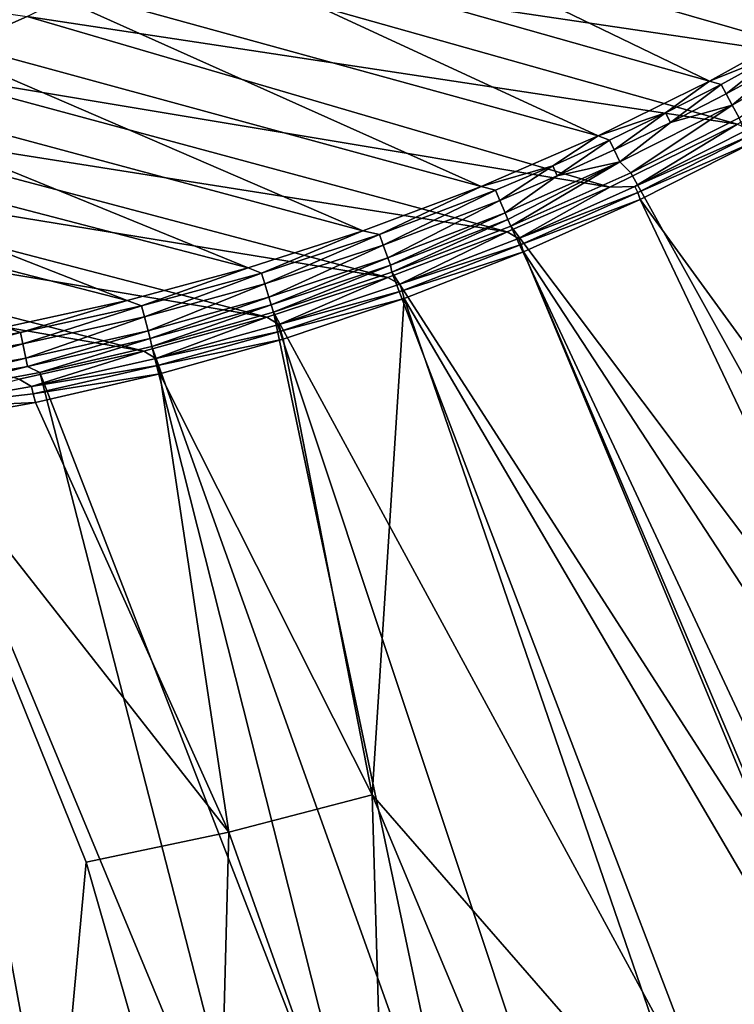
# Model space of a CAD drawing. Header units: metres. Extents: x -900 to 900, y -400 to 400.
# Tile 196 of 253: x 727 to 766, y -371 to -318. Entities that reach past the tile are written whole.
import ezdxf

# ---------------------------------------------------------------- set-up
doc = ezdxf.new("R2010")
doc.units = ezdxf.units.M

msp = doc.modelspace()

# ---------------------------------------------------------------- linework, layer by layer
at = {"layer": 'top'}
for points in [[(732.530701, -312.178955, -85.572021), (764.337402, -321.186676, -32.551762), (738.646301, -308.762878, -85.48259)], [(764.337402, -321.186676, -32.551762), (770.324524, -317.868469, -32.466042), (738.646301, -308.762878, -85.48259)], [(740.180969, -311.028351, -86.77375), (771.867737, -320.124237, -33.71508), (733.991089, -314.51828, -86.811729)], [(777.67804, -316.474091, -33.683422), (771.867737, -320.124237, -33.71508), (740.180969, -311.028351, -86.77375)], [(727.63208, -317.7005, -86.848671), (721.118652, -320.567566, -86.884323), (688.68988, -312.193878, -140.339294)], [(726.258911, -315.286285, -85.66465), (758.34906, -324.127136, -32.641979), (732.530701, -312.178955, -85.572021)], [(758.34906, -324.127136, -32.641979), (764.337402, -321.186676, -32.551762), (732.530701, -312.178955, -85.572021)], [(733.991089, -314.51828, -86.811729), (765.848755, -323.498016, -33.749706), (727.63208, -317.7005, -86.848671)], [(771.867737, -320.124237, -33.71508), (765.848755, -323.498016, -33.749706), (733.991089, -314.51828, -86.811729)], [(719.847168, -318.075867, -85.760254), (752.055725, -326.844147, -32.741547), (726.258911, -315.286285, -85.66465)], [(752.055725, -326.844147, -32.741547), (758.34906, -324.127136, -32.641979), (726.258911, -315.286285, -85.66465)], [(727.63208, -317.7005, -86.848671), (758.970459, -326.893433, -33.791477), (721.118652, -320.567566, -86.884323)], [(765.848755, -323.498016, -33.749706), (758.970459, -326.893433, -33.791477), (727.63208, -317.7005, -86.848671)], [(713.311523, -320.540131, -85.858604), (745.678101, -329.235046, -32.847424), (719.847168, -318.075867, -85.760254)], [(745.678101, -329.235046, -32.847424), (752.055725, -326.844147, -32.741547), (719.847168, -318.075867, -85.760254)], [(770.324524, -317.868469, -32.466042), (764.337402, -321.186676, -32.551762), (767.910828, -319.749451, -31.681934)], [(771.459656, -319.127777, -30.297024), (768.194336, -320.244751, -30.940954), (765.563477, -322.468872, -30.298965)], [(765.563477, -322.468872, -30.298965), (765.935669, -323.15976, -29.762093), (771.459656, -319.127777, -30.297024)], [(767.910828, -319.749451, -31.681934), (764.337402, -321.186676, -32.551762), (764.96405, -321.358887, -31.708542)], [(764.96405, -321.358887, -31.708542), (765.237366, -321.86441, -30.953585), (767.910828, -319.749451, -31.681934)], [(767.910828, -319.749451, -31.681934), (765.237366, -321.86441, -30.953585), (768.194336, -320.244751, -30.940954)], [(768.194336, -320.244751, -30.940954), (765.237366, -321.86441, -30.953585), (765.563477, -322.468872, -30.298965)], [(706.667297, -322.67688, -85.959389), (739.523621, -331.215881, -32.954399), (713.311523, -320.540131, -85.858604)], [(739.523621, -331.215881, -32.954399), (745.678101, -329.235046, -32.847424), (713.311523, -320.540131, -85.858604)], [(721.118652, -320.567566, -86.884323), (753.449768, -329.293701, -33.826668), (714.466125, -323.112854, -86.918434)], [(758.970459, -326.893433, -33.791477), (753.449768, -329.293701, -33.826668), (721.118652, -320.567566, -86.884323)], [(761.980469, -322.89505, -31.736223), (764.337402, -321.186676, -32.551762), (758.34906, -324.127136, -32.641979)], [(764.96405, -321.358887, -31.708542), (764.337402, -321.186676, -32.551762), (761.980469, -322.89505, -31.736223)], [(762.243347, -323.410583, -30.966736), (764.96405, -321.358887, -31.708542), (761.980469, -322.89505, -31.736223)], [(765.237366, -321.86441, -30.953585), (764.96405, -321.358887, -31.708542), (762.243347, -323.410583, -30.966736)], [(765.563477, -322.468872, -30.298965), (765.237366, -321.86441, -30.953585), (762.243347, -323.410583, -30.966736)], [(762.243347, -323.410583, -30.966736), (759.517578, -325.515778, -30.301132), (765.563477, -322.468872, -30.298965)], [(759.517578, -325.515778, -30.301132), (760.099243, -326.105774, -29.746714), (765.563477, -322.468872, -30.298965)], [(765.563477, -322.468872, -30.298965), (760.099243, -326.105774, -29.746714), (765.935669, -323.15976, -29.762093)], [(699.929565, -324.484924, -86.062271), (733.009338, -332.978333, -33.072876), (706.667297, -322.67688, -85.959389)], [(733.009338, -332.978333, -33.072876), (739.523621, -331.215881, -32.954399), (706.667297, -322.67688, -85.959389)], [(758.34906, -324.127136, -32.641979), (758.962158, -324.35675, -31.764994), (761.980469, -322.89505, -31.736223)], [(758.962158, -324.35675, -31.764994), (759.214233, -324.88205, -30.980415), (761.980469, -322.89505, -31.736223)], [(761.980469, -322.89505, -31.736223), (759.214233, -324.88205, -30.980415), (762.243347, -323.410583, -30.966736)], [(714.466125, -323.112854, -86.918434), (747.035461, -331.744507, -33.869389), (707.689819, -325.330414, -86.950745)], [(753.449768, -329.293701, -33.826668), (747.035461, -331.744507, -33.869389), (714.466125, -323.112854, -86.918434)], [(758.970459, -326.893433, -33.791477), (765.848755, -323.498016, -33.749706), (760.329468, -326.856171, -32.960175)], [(759.214233, -324.88205, -30.980415), (759.517578, -325.515778, -30.301132), (762.243347, -323.410583, -30.966736)], [(784.498657, -370.017365, -0.803848), (765.935669, -323.15976, -29.762093), (760.099243, -326.105774, -29.746714)], [(765.848755, -323.498016, -33.749706), (766.444519, -323.768799, -32.954735), (760.329468, -326.856171, -32.960175)], [(760.329468, -326.856171, -32.960175), (766.444519, -323.768799, -32.954735), (766.608154, -324.069977, -32.628971)], [(726.444824, -334.417145, -33.197914), (733.009338, -332.978333, -33.072876), (699.929565, -324.484924, -86.062271)], [(752.055725, -326.844147, -32.741547), (755.91095, -325.742798, -31.79487), (758.34906, -324.127136, -32.641979)], [(755.91095, -325.742798, -31.79487), (758.962158, -324.35675, -31.764994), (758.34906, -324.127136, -32.641979)], [(756.151917, -326.277588, -30.994631), (758.962158, -324.35675, -31.764994), (755.91095, -325.742798, -31.79487)], [(756.151917, -326.277588, -30.994631), (759.214233, -324.88205, -30.980415), (758.962158, -324.35675, -31.764994)], [(760.329468, -326.856171, -32.960175), (766.608154, -324.069977, -32.628971), (760.481506, -327.171906, -32.621956)], [(760.481506, -327.171906, -32.621956), (766.608154, -324.069977, -32.628971), (766.738953, -324.443146, -32.360474)], [(760.481506, -327.171906, -32.621956), (766.738953, -324.443146, -32.360474), (760.60376, -327.556427, -32.34457)], [(766.738953, -324.443146, -32.360474), (790.492249, -368.623932, -3.399924), (760.60376, -327.556427, -32.34457)], [(759.517578, -325.515778, -30.301132), (759.214233, -324.88205, -30.980415), (756.151917, -326.277588, -30.994631)], [(707.689819, -325.330414, -86.950745), (740.528931, -333.8797, -33.914745), (700.805603, -327.215088, -86.98098)], [(747.035461, -331.744507, -33.869389), (740.528931, -333.8797, -33.914745), (707.689819, -325.330414, -86.950745)], [(753.492615, -328.629242, -29.998407), (759.517578, -325.515778, -30.301132), (753.337036, -328.25885, -30.303543)], [(753.337036, -328.25885, -30.303543), (759.517578, -325.515778, -30.301132), (756.151917, -326.277588, -30.994631)], [(753.64325, -328.983063, -29.72888), (759.517578, -325.515778, -30.301132), (753.492615, -328.629242, -29.998407)], [(753.64325, -328.983063, -29.72888), (760.099243, -326.105774, -29.746714), (759.517578, -325.515778, -30.301132)], [(752.828796, -327.052063, -31.825869), (755.91095, -325.742798, -31.79487), (752.055725, -326.844147, -32.741547)], [(753.058289, -327.596039, -31.009394), (755.91095, -325.742798, -31.79487), (752.828796, -327.052063, -31.825869)], [(753.058289, -327.596039, -31.009394), (756.151917, -326.277588, -30.994631), (755.91095, -325.742798, -31.79487)], [(753.64325, -328.983063, -29.72888), (784.498657, -370.017365, -0.803848), (760.099243, -326.105774, -29.746714)], [(753.337036, -328.25885, -30.303543), (756.151917, -326.277588, -30.994631), (753.058289, -327.596039, -31.009394)], [(700.805603, -327.215088, -86.98098), (733.89978, -335.707611, -33.963078), (693.829407, -328.762573, -87.008896)], [(740.528931, -333.8797, -33.914745), (733.89978, -335.707611, -33.963078), (700.805603, -327.215088, -86.98098)], [(752.055725, -326.844147, -32.741547), (745.678101, -329.235046, -32.847424), (746.578796, -329.436859, -31.891279)], [(746.578796, -329.436859, -31.891279), (752.828796, -327.052063, -31.825869), (752.055725, -326.844147, -32.741547)], [(746.784363, -329.998322, -31.040583), (752.828796, -327.052063, -31.825869), (746.578796, -329.436859, -31.891279)], [(746.784363, -329.998322, -31.040583), (753.058289, -327.596039, -31.009394), (752.828796, -327.052063, -31.825869)], [(753.449768, -329.293701, -33.826668), (758.970459, -326.893433, -33.791477), (754.066833, -329.639404, -32.966099)], [(758.970459, -326.893433, -33.791477), (760.329468, -326.856171, -32.960175), (754.066833, -329.639404, -32.966099)], [(754.066833, -329.639404, -32.966099), (760.329468, -326.856171, -32.960175), (760.481506, -327.171906, -32.621956)], [(754.066833, -329.639404, -32.966099), (760.481506, -327.171906, -32.621956), (754.206116, -329.969574, -32.614323)], [(754.206116, -329.969574, -32.614323), (760.481506, -327.171906, -32.621956), (760.60376, -327.556427, -32.34457)], [(747.036743, -330.689819, -30.306202), (753.058289, -327.596039, -31.009394), (746.784363, -329.998322, -31.040583)], [(747.036743, -330.689819, -30.306202), (753.337036, -328.25885, -30.303543), (753.058289, -327.596039, -31.009394)], [(754.206116, -329.969574, -32.614323), (760.60376, -327.556427, -32.34457), (754.324158, -330.367065, -32.327477)], [(760.60376, -327.556427, -32.34457), (782.140686, -372.828522, -3.399924), (754.324158, -330.367065, -32.327477)], [(790.492249, -368.623932, -3.399924), (782.140686, -372.828522, -3.399924), (760.60376, -327.556427, -32.34457)], [(747.178284, -331.078156, -29.989613), (753.337036, -328.25885, -30.303543), (747.036743, -330.689819, -30.306202)], [(747.178284, -331.078156, -29.989613), (753.492615, -328.629242, -29.998407), (753.337036, -328.25885, -30.303543)], [(733.89978, -335.707611, -33.963078), (727.185181, -337.212494, -34.014278), (693.829407, -328.762573, -87.008896)], [(747.252197, -331.464813, -29.710361), (753.492615, -328.629242, -29.998407), (747.178284, -331.078156, -29.989613)], [(747.252197, -331.464813, -29.710361), (753.64325, -328.983063, -29.72888), (753.492615, -328.629242, -29.998407)], [(745.678101, -329.235046, -32.847424), (739.523621, -331.215881, -32.954399), (740.225342, -331.508453, -31.961302)], [(745.678101, -329.235046, -32.847424), (740.225342, -331.508453, -31.961302), (746.578796, -329.436859, -31.891279)], [(747.035461, -331.744507, -33.869389), (753.449768, -329.293701, -33.826668), (747.670654, -332.110229, -32.972527)], [(747.252197, -331.464813, -29.710361), (774.93988, -374.420105, -0.803848), (753.64325, -328.983063, -29.72888)], [(753.449768, -329.293701, -33.826668), (754.066833, -329.639404, -32.966099), (747.670654, -332.110229, -32.972527)], [(774.93988, -374.420105, -0.803848), (784.498657, -370.017365, -0.803848), (753.64325, -328.983063, -29.72888)], [(746.578796, -329.436859, -31.891279), (740.225342, -331.508453, -31.961302), (740.405579, -332.085846, -31.07399)], [(740.405579, -332.085846, -31.07399), (746.784363, -329.998322, -31.040583), (746.578796, -329.436859, -31.891279)], [(747.670654, -332.110229, -32.972527), (754.066833, -329.639404, -32.966099), (754.206116, -329.969574, -32.614323)], [(740.629639, -332.805511, -30.309046), (746.784363, -329.998322, -31.040583), (740.405579, -332.085846, -31.07399)], [(740.629639, -332.805511, -30.309046), (747.036743, -330.689819, -30.306202), (746.784363, -329.998322, -31.040583)], [(747.670654, -332.110229, -32.972527), (754.206116, -329.969574, -32.614323), (747.796082, -332.45462, -32.606049)], [(747.796082, -332.45462, -32.606049), (754.206116, -329.969574, -32.614323), (754.324158, -330.367065, -32.327477)], [(747.796082, -332.45462, -32.606049), (754.324158, -330.367065, -32.327477), (747.914978, -332.868317, -32.309166)], [(754.324158, -330.367065, -32.327477), (773.58844, -376.619751, -3.399924), (747.914978, -332.868317, -32.309166)], [(782.140686, -372.828522, -3.399924), (773.91217, -376.485321, -3.399924), (754.324158, -330.367065, -32.327477)], [(754.324158, -330.367065, -32.327477), (773.91217, -376.485321, -3.399924), (773.58844, -376.619751, -3.399924)], [(740.755859, -333.211823, -29.980213), (747.036743, -330.689819, -30.306202), (740.629639, -332.805511, -30.309046)], [(740.755859, -333.211823, -29.980213), (747.178284, -331.078156, -29.989613), (747.036743, -330.689819, -30.306202)], [(739.523621, -331.215881, -32.954399), (733.009338, -332.978333, -33.072876), (733.780945, -333.265442, -32.036003)], [(739.523621, -331.215881, -32.954399), (733.780945, -333.265442, -32.036003), (740.225342, -331.508453, -31.961302)], [(740.871094, -333.599945, -29.690994), (747.178284, -331.078156, -29.989613), (740.755859, -333.211823, -29.980213)], [(740.871094, -333.599945, -29.690994), (747.252197, -331.464813, -29.710361), (747.178284, -331.078156, -29.989613)], [(740.871094, -333.599945, -29.690994), (765.150696, -378.2836, -0.803848), (747.252197, -331.464813, -29.710361)], [(765.150696, -378.2836, -0.803848), (774.93988, -374.420105, -0.803848), (747.252197, -331.464813, -29.710361)], [(740.225342, -331.508453, -31.961302), (733.780945, -333.265442, -32.036003), (733.934814, -333.856934, -31.109619)], [(740.225342, -331.508453, -31.961302), (733.934814, -333.856934, -31.109619), (740.405579, -332.085846, -31.07399)], [(740.528931, -333.8797, -33.914745), (747.035461, -331.744507, -33.869389), (741.158936, -334.264465, -32.979431)], [(747.035461, -331.744507, -33.869389), (747.670654, -332.110229, -32.972527), (741.158936, -334.264465, -32.979431)], [(740.405579, -332.085846, -31.07399), (733.934814, -333.856934, -31.109619), (734.128235, -334.603973, -30.311989)], [(734.128235, -334.603973, -30.311989), (740.629639, -332.805511, -30.309046), (740.405579, -332.085846, -31.07399)], [(741.158936, -334.264465, -32.979431), (747.670654, -332.110229, -32.972527), (747.796082, -332.45462, -32.606049)], [(741.158936, -334.264465, -32.979431), (747.796082, -332.45462, -32.606049), (741.269348, -334.622803, -32.597168)], [(741.269348, -334.622803, -32.597168), (747.796082, -332.45462, -32.606049), (747.914978, -332.868317, -32.309166)], [(733.009338, -332.978333, -33.072876), (726.444824, -334.417145, -33.197914), (727.258301, -334.706451, -32.115452)], [(733.009338, -332.978333, -33.072876), (727.258301, -334.706451, -32.115452), (733.780945, -333.265442, -32.036003)], [(734.237854, -335.028198, -29.970098), (740.629639, -332.805511, -30.309046), (734.128235, -334.603973, -30.311989)], [(734.237854, -335.028198, -29.970098), (740.755859, -333.211823, -29.980213), (740.629639, -332.805511, -30.309046)], [(741.269348, -334.622803, -32.597168), (747.914978, -332.868317, -32.309166), (741.391602, -335.054474, -32.289608)], [(746.190552, -359.55777, -17.935678), (741.391602, -335.054474, -32.289608), (747.914978, -332.868317, -32.309166)], [(747.914978, -332.868317, -32.309166), (764.190063, -380.22464, -3.399924), (746.190552, -359.55777, -17.935678)], [(773.58844, -376.619751, -3.399924), (764.190063, -380.22464, -3.399924), (747.914978, -332.868317, -32.309166)], [(733.780945, -333.265442, -32.036003), (727.258301, -334.706451, -32.115452), (727.384644, -335.309845, -31.147472)], [(733.780945, -333.265442, -32.036003), (727.384644, -335.309845, -31.147472), (733.934814, -333.856934, -31.109619)], [(734.339966, -335.44632, -29.670233), (740.755859, -333.211823, -29.980213), (734.237854, -335.028198, -29.970098)], [(734.339966, -335.44632, -29.670233), (740.871094, -333.599945, -29.690994), (740.755859, -333.211823, -29.980213)], [(733.934814, -333.856934, -31.109619), (727.384644, -335.309845, -31.147472), (727.545227, -336.083221, -30.314955)], [(733.934814, -333.856934, -31.109619), (727.545227, -336.083221, -30.314955), (734.128235, -334.603973, -30.311989)], [(733.89978, -335.707611, -33.963078), (740.528931, -333.8797, -33.914745), (734.550598, -336.098907, -32.986778)], [(734.339966, -335.44632, -29.670233), (751.247925, -382.727722, -0.803848), (740.871094, -333.599945, -29.690994)], [(740.528931, -333.8797, -33.914745), (741.158936, -334.264465, -32.979431), (734.550598, -336.098907, -32.986778)], [(751.247925, -382.727722, -0.803848), (756.717102, -381.120422, -0.803848), (740.871094, -333.599945, -29.690994)], [(740.871094, -333.599945, -29.690994), (756.717102, -381.120422, -0.803848), (765.150696, -378.2836, -0.803848)], [(726.444824, -334.417145, -33.197914), (720.671143, -335.829865, -32.199642), (727.258301, -334.706451, -32.115452)], [(734.128235, -334.603973, -30.311989), (727.545227, -336.083221, -30.314955), (727.636597, -336.525238, -29.95916)], [(727.636597, -336.525238, -29.95916), (734.237854, -335.028198, -29.970098), (734.128235, -334.603973, -30.311989)], [(734.550598, -336.098907, -32.986778), (741.158936, -334.264465, -32.979431), (741.269348, -334.622803, -32.597168)], [(734.550598, -336.098907, -32.986778), (741.269348, -334.622803, -32.597168), (734.645142, -336.470825, -32.587727)], [(734.645142, -336.470825, -32.587727), (741.269348, -334.622803, -32.597168), (741.391602, -335.054474, -32.289608)], [(727.258301, -334.706451, -32.115452), (720.671143, -335.829865, -32.199642), (720.768982, -336.442719, -31.187525)], [(727.258301, -334.706451, -32.115452), (720.768982, -336.442719, -31.187525), (727.384644, -335.309845, -31.147472)], [(728.303345, -336.857208, -29.650164), (734.237854, -335.028198, -29.970098), (727.636597, -336.525238, -29.95916)], [(728.303345, -336.857208, -29.650164), (734.339966, -335.44632, -29.670233), (734.237854, -335.028198, -29.970098)], [(734.645142, -336.470825, -32.587727), (741.391602, -335.054474, -32.289608), (734.76947, -336.920441, -32.268772)], [(734.76947, -336.920441, -32.268772), (741.391602, -335.054474, -32.289608), (746.190552, -359.55777, -17.935678)], [(727.384644, -335.309845, -31.147472), (720.768982, -336.442719, -31.187525), (720.894287, -337.241241, -30.317875)], [(727.384644, -335.309845, -31.147472), (720.894287, -337.241241, -30.317875), (727.545227, -336.083221, -30.314955)], [(728.303345, -336.857208, -29.650164), (746.598083, -383.954773, -0.803848), (734.339966, -335.44632, -29.670233)], [(746.598083, -383.954773, -0.803848), (751.247925, -382.727722, -0.803848), (734.339966, -335.44632, -29.670233)], [(727.545227, -336.083221, -30.314955), (720.894287, -337.241241, -30.317875), (720.965881, -337.700806, -29.947321)], [(727.545227, -336.083221, -30.314955), (720.965881, -337.700806, -29.947321), (727.636597, -336.525238, -29.95916)], [(727.185181, -337.212494, -34.014278), (733.89978, -335.707611, -33.963078), (727.864624, -337.610382, -32.994537)], [(733.89978, -335.707611, -33.963078), (734.550598, -336.098907, -32.986778), (727.864624, -337.610382, -32.994537)], [(727.864624, -337.610382, -32.994537), (734.550598, -336.098907, -32.986778), (734.645142, -336.470825, -32.587727)], [(727.636597, -336.525238, -29.95916), (720.965881, -337.700806, -29.947321), (721.18103, -338.163605, -29.625343)], [(721.18103, -338.163605, -29.625343), (728.303345, -336.857208, -29.650164), (727.636597, -336.525238, -29.95916)], [(727.864624, -337.610382, -32.994537), (734.645142, -336.470825, -32.587727), (727.942444, -337.995453, -32.577766)], [(727.942444, -337.995453, -32.577766), (734.645142, -336.470825, -32.587727), (734.76947, -336.920441, -32.268772)], [(727.185181, -337.212494, -34.014278), (727.864624, -337.610382, -32.994537), (721.120056, -338.795776, -33.00267)], [(721.18103, -338.163605, -29.625343), (740.790527, -385.311462, -0.803848), (728.303345, -336.857208, -29.650164)], [(734.76947, -336.920441, -32.268772), (728.064331, -338.461823, -32.246628), (727.942444, -337.995453, -32.577766)], [(738.483459, -361.563904, -17.935678), (728.064331, -338.461823, -32.246628), (734.76947, -336.920441, -32.268772)], [(740.790527, -385.311462, -0.803848), (746.598083, -383.954773, -0.803848), (728.303345, -336.857208, -29.650164)], [(738.483459, -361.563904, -17.935678), (734.76947, -336.920441, -32.268772), (746.190552, -359.55777, -17.935678)], [(721.120056, -338.795776, -33.00267), (727.864624, -337.610382, -32.994537), (727.942444, -337.995453, -32.577766)], [(711.647339, -339.317474, -29.590059), (730.213135, -387.293213, -0.803848), (721.18103, -338.163605, -29.625343)], [(728.064331, -338.461823, -32.246628), (721.120056, -338.795776, -33.00267), (727.942444, -337.995453, -32.577766)], [(730.213135, -387.293213, -0.803848), (740.790527, -385.311462, -0.803848), (721.18103, -338.163605, -29.625343)], [(721.120056, -338.795776, -33.00267), (728.064331, -338.461823, -32.246628), (721.292175, -339.675354, -32.22316)], [(721.292175, -339.675354, -32.22316), (728.064331, -338.461823, -32.246628), (738.483459, -361.563904, -17.935678)], [(721.030396, -388.514221, -0.803848), (730.213135, -387.293213, -0.803848), (711.647339, -339.317474, -29.590059)], [(728.416321, -389.088013, -3.399924), (714.468994, -340.558014, -32.198345), (721.292175, -339.675354, -32.22316)], [(730.794678, -363.176727, -17.935678), (728.416321, -389.088013, -3.399924), (721.292175, -339.675354, -32.22316)], [(730.794678, -363.176727, -17.935678), (721.292175, -339.675354, -32.22316), (738.483459, -361.563904, -17.935678)], [(728.416321, -389.088013, -3.399924), (721.528137, -389.972351, -3.399924), (714.468994, -340.558014, -32.198345)], [(746.190552, -359.55777, -17.935678), (746.937378, -385.419708, -3.399924), (738.483459, -361.563904, -17.935678)], [(764.190063, -380.22464, -3.399924), (755.964355, -382.92392, -3.399924), (746.190552, -359.55777, -17.935678)], [(746.190552, -359.55777, -17.935678), (755.964355, -382.92392, -3.399924), (746.937378, -385.419708, -3.399924)], [(738.483459, -361.563904, -17.935678), (737.797119, -387.468781, -3.399924), (730.794678, -363.176727, -17.935678)], [(746.937378, -385.419708, -3.399924), (737.797119, -387.468781, -3.399924), (738.483459, -361.563904, -17.935678)], [(737.797119, -387.468781, -3.399924), (728.416321, -389.088013, -3.399924), (730.794678, -363.176727, -17.935678)]]:
    msp.add_3dface(points, dxfattribs=at)

doc.saveas('drawing.dxf')
